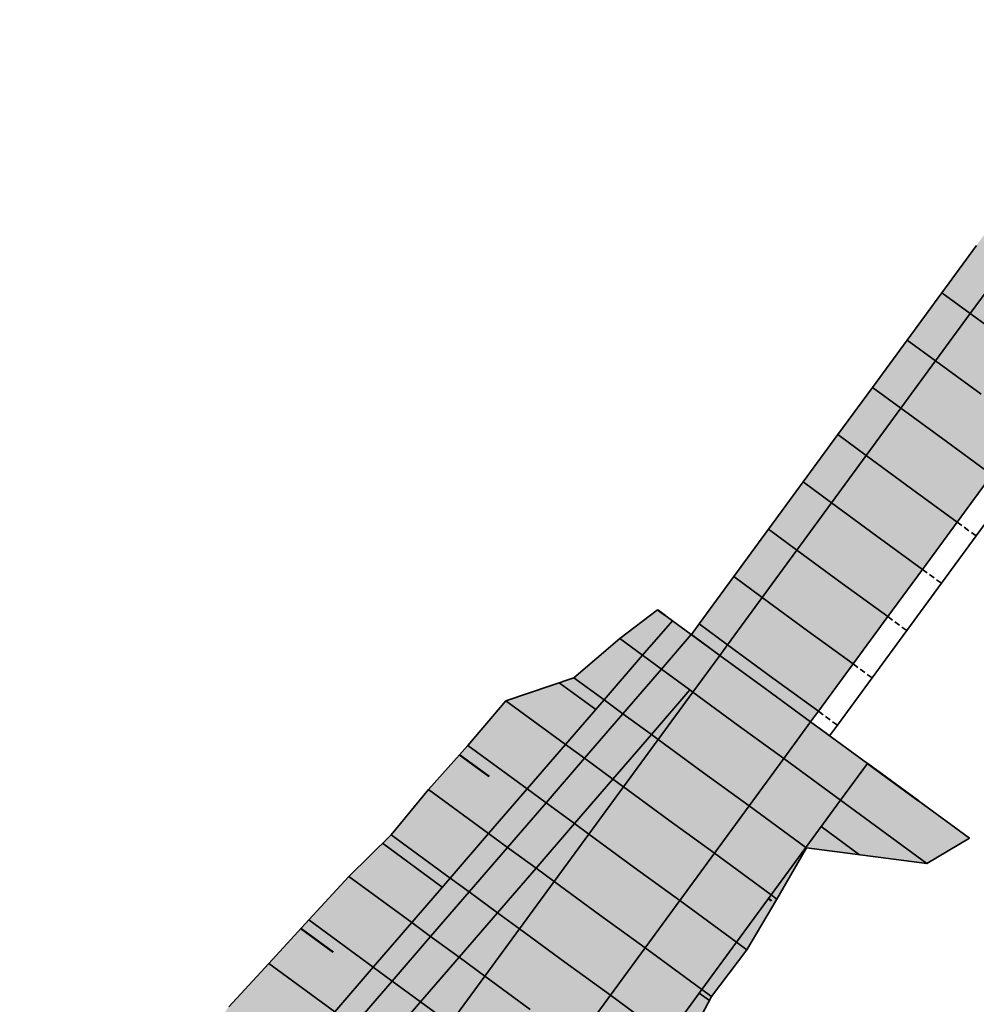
# Model space of a CAD drawing. Header units: metres. Extents: x 201888 to 228431, y 396158 to 403166.
# Tile 40 of 50: x 203779 to 203820, y 396372 to 396414. Entities that reach past the tile are written whole.
import ezdxf

# ---------------------------------------------------------------- set-up
doc = ezdxf.new("R2010")
doc.units = ezdxf.units.M
doc.linetypes.add('DASHED2', pattern=[0.375, 0.25, -0.125])
doc.layers.add('C3D-CORRIDOR', color=7, linetype='Continuous')
for name, color, linetype, lineweight in [('N-WA-GR-GRAS-V', 61, 'Continuous', 18), ('N-WA-GR-STRUWEEL-G', 92, 'Continuous', 35), ('N-WA-GR-STRUWEEL-V', 95, 'Continuous', 18), ('N-WA-GW-AFWERKEN_INZAAIEN-G', 60, 'Continuous', 35), ('N-WA-GW-DIJK_KRUIN_BINNEN-G', 90, 'Continuous', 35), ('N-WA-GW-DIJK_KRUIN_BUITEN-G', 90, 'Continuous', 35), ('N-WA-GW-DIJK_TEEN_BINNEN-G', 90, 'Continuous', 35), ('N-WA-GW-DIJK_TEEN_BUITEN-G', 90, 'Continuous', 35), ('N-WA-GW-HULPLIJN-G', 7, 'DASHED2', 35), ('N-WA-VH-VERHARDING_ASFALT-G', 252, 'Continuous', 35), ('N-WA-VH-VERHARDING_ASFALT-V', 252, 'Continuous', 18), ('N-WA-VH-VERHARDING_TEGEL-G', 252, 'Continuous', 35), ('N-WA-VH-VERHARDING_TEGEL-V', 254, 'Continuous', 18)]:
    doc.layers.add(name, color=color, linetype=linetype, lineweight=lineweight)

# ---------------------------------------------------------------- blocks, each defined once
blk = doc.blocks.new('*U139')
at = {"layer": 'N-WA-GR-GRAS-V', "linetype": 'Continuous', "lineweight": 18}
for points in [[(203807.129, 396388.141), (203805.858, 396386.667), (203804.219, 396384.768), (203802.581, 396382.87), (203800.942, 396380.971), (203799.304, 396379.072), (203797.665, 396377.174), (203796.027, 396375.275), (203794.388, 396373.376), (203792.749, 396371.477), (203791.111, 396369.579), (203790.745, 396369.154), (203789.598, 396367.588), (203788.434, 396366), (203788.12, 396365.571), (203786.643, 396363.554), (203785.166, 396361.538), (203783.689, 396359.521), (203782.212, 396357.504), (203780.734, 396355.487), (203779.257, 396353.47), (203777.78, 396351.453), (203776.303, 396349.436), (203774.826, 396347.419), (203773.348, 396345.402), (203771.871, 396343.385), (203770.394, 396341.369), (203768.917, 396339.352), (203767.44, 396337.335), (203765.962, 396335.318), (203764.485, 396333.301), (203763.008, 396331.284), (203761.531, 396329.267), (203760.054, 396327.25), (203758.576, 396325.233), (203757.099, 396323.217), (203755.622, 396321.2), (203754.145, 396319.183), (203752.668, 396317.166), (203751.19, 396315.149), (203749.713, 396313.132), (203748.236, 396311.115), (203746.759, 396309.098), (203745.282, 396307.081), (203743.804, 396305.064), (203742.327, 396303.048), (203740.85, 396301.031), (203739.373, 396299.014), (203737.896, 396296.997), (203736.418, 396294.98), (203734.941, 396292.963), (203733.464, 396290.946), (203731.987, 396288.929), (203730.51, 396286.912), (203729.032, 396284.895), (203727.555, 396282.879), (203726.078, 396280.862), (203724.601, 396278.845), (203723.124, 396276.828), (203721.646, 396274.811), (203719.993, 396272.503), (203718.292, 396269.48), (203717.032, 396266.248), (203716.238, 396262.871), (203715.926, 396259.416), (203716.102, 396255.952), (203716.763, 396252.546), (203717.895, 396249.267), (203719.477, 396246.18), (203721.476, 396243.345), (203723.853, 396240.819), (203726.456, 396238.722), (203728.486, 396237.263), (203730.517, 396235.805), (203732.547, 396234.346), (203734.578, 396232.888), (203736.608, 396231.429), (203738.639, 396229.971), (203740.669, 396228.512), (203742.7, 396227.054), (203742.971, 396226.86), (203742.174, 396225.75), (203741.925, 396225.976), (203739.875, 396227.406), (203737.729, 396228.704), (203735.543, 396229.946), (203733.526, 396231.423), (203731.48, 396232.86), (203729.424, 396234.283), (203727.367, 396235.704), (203725.316, 396237.134), (203722.873, 396239.756), (203720.402, 396242.468), (203718.407, 396245.533), (203716.055, 396248.483), (203712.024, 396251.275), (203710.26, 396255.24), (203709.72, 396259.538), (203710.674, 396263.772), (203711.999, 396267.812), (203717.686, 396269.767), (203716.927, 396274.525), (203718.483, 396277.128), (203719.788, 396279.271), (203720.742, 396281.671), (203721.951, 396283.884), (203723.16, 396286.098), (203724.334, 396288.337), (203725.48, 396290.596), (203726.625, 396292.856), (203727.573, 396295.261), (203727.501, 396298.412), (203727.419, 396301.571), (203727.73, 396304.442), (203729.208, 396306.459), (203730.685, 396308.476), (203732.162, 396310.493), (203733.639, 396312.51), (203735.116, 396314.526), (203736.594, 396316.543), (203738.071, 396318.56), (203739.548, 396320.577), (203741.025, 396322.594), (203742.822, 396324.377), (203745.607, 396325.436), (203748.394, 396326.493), (203751.185, 396327.548), (203753.012, 396329.309), (203754.593, 396331.249), (203756.175, 396333.19), (203757.756, 396335.131), (203759.338, 396337.071), (203760.921, 396339.011), (203762.503, 396340.951), (203764.085, 396342.891), (203765.667, 396344.831), (203767.249, 396346.771), (203768.835, 396348.708), (203770.613, 396350.505), (203772.378, 396352.311), (203774.141, 396354.119), (203775.903, 396355.926), (203777.666, 396357.734), (203779.557, 396359.448), (203782.218, 396360.598), (203784.918, 396361.72), (203784.615, 396365.04), (203785.369, 396367.587), (203785.641, 396368.046), (203786.768, 396369.66), (203787.905, 396371.234), (203788.231, 396371.688), (203789.947, 396373.53), (203791.641, 396375.388), (203793.346, 396377.238), (203795.146, 396379.018), (203796.735, 396380.954), (203798.41, 396382.825), (203800.041, 396384.73), (203802.936, 396385.709), (203804.889, 396387.377), (203806.494, 396388.606), (203807.129, 396388.141)], [(203819.788, 396378.869), (203817.971, 396377.795), (203812.836, 396378.458), (203811.578, 396376.28), (203810.296, 396374.12), (203808.795, 396372.12), (203807.608, 396369.892), (203806.173, 396367.844), (203805.076, 396365.548), (203803.899, 396363.311), (203804.121, 396360.05), (203804.311, 396359.218), (203803.336, 396357.526), (203800.815, 396356.932), (203800.322, 396356.635), (203798.002, 396355.235), (203795.224, 396354.171), (203796.381, 396350.225), (203795.115, 396348.053), (203793.796, 396345.921), (203792.474, 396343.79), (203791.153, 396341.659), (203789.831, 396339.528), (203788.509, 396337.397), (203787.188, 396335.266), (203785.833, 396333.16), (203784.468, 396331.06), (203783.105, 396328.96), (203781.741, 396326.861), (203780.376, 396324.761), (203779.012, 396322.662), (203777.648, 396320.562), (203776.285, 396318.461), (203774.922, 396316.361), (203773.559, 396314.26), (203773.224, 396311.407), (203773.143, 396308.367), (203773.051, 396305.335), (203772.191, 396302.867), (203770.714, 396300.85), (203769.237, 396298.833), (203767.76, 396296.816), (203766.282, 396294.799), (203764.805, 396292.782), (203763.328, 396290.765), (203761.851, 396288.748), (203760.374, 396286.731), (203758.896, 396284.714), (203756.214, 396283.58), (203753.328, 396282.595), (203750.446, 396281.607), (203748.279, 396280.095), (203746.505, 396278.296), (203744.731, 396276.497), (203742.957, 396274.697), (203741.289, 396272.82), (203739.645, 396270.925), (203738.007, 396269.026), (203736.38, 396267.119), (203734.707, 396265.245), (203733.333, 396263.706), (203732.619, 396262.697), (203730.596, 396262.033), (203728.81, 396260.836), (203728.281, 396259.174), (203729.355, 396257.566), (203730.35, 396256.191), (203731.235, 396254.953), (203732.154, 396253.844), (203733.088, 396252.824), (203734.075, 396251.894), (203735.318, 396251.059), (203737.306, 396249.542), (203739.14, 396247.81), (203741.341, 396246.589), (203743.384, 396245.147), (203745.351, 396243.601), (203747.393, 396242.158), (203749.227, 396240.427), (203751.434, 396239.214), (203751.742, 396239.072), (203750.146, 396236.85), (203749.876, 396237.044), (203747.845, 396238.502), (203745.815, 396239.961), (203743.784, 396241.419), (203741.754, 396242.878), (203739.723, 396244.336), (203737.693, 396245.795), (203735.662, 396247.253), (203733.632, 396248.712), (203732.195, 396249.857), (203731.004, 396251.123), (203730.003, 396252.543), (203729.21, 396254.09), (203728.643, 396255.733), (203728.312, 396257.439), (203728.224, 396259.175), (203728.38, 396260.906), (203728.778, 396262.598), (203729.409, 396264.217), (203730.261, 396265.732), (203731.569, 396267.543), (203733.047, 396269.56), (203734.524, 396271.577), (203736.001, 396273.594), (203737.478, 396275.611), (203738.955, 396277.628), (203740.433, 396279.645), (203741.91, 396281.661), (203743.387, 396283.678), (203744.864, 396285.695), (203746.341, 396287.712), (203747.819, 396289.729), (203749.296, 396291.746), (203750.773, 396293.763), (203752.25, 396295.78), (203753.728, 396297.797), (203755.205, 396299.814), (203756.682, 396301.83), (203758.159, 396303.847), (203759.636, 396305.864), (203761.114, 396307.881), (203762.591, 396309.898), (203764.068, 396311.915), (203765.545, 396313.932), (203767.022, 396315.949), (203768.5, 396317.966), (203769.977, 396319.982), (203771.454, 396321.999), (203772.931, 396324.016), (203774.408, 396326.033), (203775.886, 396328.05), (203777.363, 396330.067), (203778.84, 396332.084), (203780.317, 396334.101), (203781.794, 396336.118), (203783.272, 396338.135), (203784.749, 396340.151), (203786.226, 396342.168), (203787.703, 396344.185), (203789.18, 396346.202), (203790.658, 396348.219), (203792.135, 396350.236), (203793.612, 396352.253), (203795.089, 396354.27), (203796.566, 396356.287), (203798.044, 396358.304), (203798.357, 396358.732), (203799.521, 396360.32), (203800.668, 396361.886), (203800.998, 396362.337), (203802.475, 396364.354), (203803.952, 396366.371), (203805.43, 396368.388), (203806.907, 396370.405), (203808.384, 396372.422), (203809.861, 396374.439), (203811.338, 396376.456), (203812.816, 396378.472), (203814.293, 396380.489), (203815.439, 396382.054), (203819.788, 396378.869)]]:
    blk.add_hatch(color=61, dxfattribs=at).paths.add_polyline_path(points, flags=0)
at = {"layer": 'N-WA-GR-STRUWEEL-V', "linetype": 'Continuous', "lineweight": 18}
for points in [[(203807.936, 396387.55), (203806.665, 396386.076), (203805.026, 396384.178), (203803.388, 396382.279), (203801.749, 396380.38), (203800.11, 396378.481), (203798.472, 396376.583), (203796.833, 396374.684), (203795.195, 396372.785), (203793.556, 396370.887), (203791.918, 396368.988), (203791.551, 396368.563), (203790.404, 396366.997), (203789.241, 396365.409), (203788.927, 396364.98), (203787.45, 396362.964), (203785.973, 396360.947), (203784.496, 396358.93), (203783.018, 396356.913), (203781.541, 396354.896), (203780.064, 396352.879), (203778.587, 396350.862), (203777.11, 396348.845), (203775.632, 396346.828), (203774.155, 396344.811), (203772.678, 396342.795), (203771.201, 396340.778), (203769.724, 396338.761), (203768.246, 396336.744), (203766.769, 396334.727), (203765.292, 396332.71), (203763.815, 396330.693), (203762.338, 396328.676), (203760.86, 396326.659), (203759.383, 396324.643), (203757.906, 396322.626), (203756.429, 396320.609), (203754.952, 396318.592), (203753.474, 396316.575), (203751.997, 396314.558), (203750.52, 396312.541), (203749.043, 396310.524), (203747.566, 396308.507), (203746.088, 396306.49), (203744.611, 396304.474), (203743.134, 396302.457), (203741.657, 396300.44), (203740.18, 396298.423), (203738.702, 396296.406), (203737.225, 396294.389), (203735.748, 396292.372), (203734.271, 396290.355), (203732.794, 396288.338), (203731.316, 396286.321), (203729.839, 396284.305), (203728.362, 396282.288), (203726.885, 396280.271), (203725.407, 396278.254), (203723.93, 396276.237), (203722.453, 396274.22), (203720.828, 396271.953), (203719.196, 396269.052), (203717.987, 396265.951), (203717.225, 396262.711), (203716.926, 396259.397), (203717.095, 396256.073), (203717.729, 396252.805), (203718.815, 396249.659), (203720.332, 396246.697), (203722.25, 396243.977), (203724.531, 396241.553), (203727.039, 396239.534), (203729.07, 396238.075), (203731.1, 396236.617), (203733.131, 396235.158), (203735.161, 396233.7), (203737.192, 396232.242), (203739.222, 396230.783), (203741.253, 396229.325), (203743.283, 396227.866), (203743.554, 396227.672), (203742.971, 396226.86), (203742.7, 396227.054), (203740.669, 396228.512), (203738.639, 396229.971), (203736.608, 396231.429), (203734.578, 396232.888), (203732.547, 396234.346), (203730.517, 396235.805), (203728.486, 396237.263), (203726.456, 396238.722), (203723.853, 396240.819), (203721.476, 396243.345), (203719.477, 396246.18), (203717.895, 396249.267), (203716.763, 396252.546), (203716.102, 396255.952), (203715.926, 396259.416), (203716.238, 396262.871), (203717.032, 396266.248), (203718.292, 396269.48), (203719.993, 396272.503), (203721.646, 396274.811), (203723.124, 396276.828), (203724.601, 396278.845), (203726.078, 396280.862), (203727.555, 396282.879), (203729.032, 396284.895), (203730.51, 396286.912), (203731.987, 396288.929), (203733.464, 396290.946), (203734.941, 396292.963), (203736.418, 396294.98), (203737.896, 396296.997), (203739.373, 396299.014), (203740.85, 396301.031), (203742.327, 396303.048), (203743.804, 396305.064), (203745.282, 396307.081), (203746.759, 396309.098), (203748.236, 396311.115), (203749.713, 396313.132), (203751.19, 396315.149), (203752.668, 396317.166), (203754.145, 396319.183), (203755.622, 396321.2), (203757.099, 396323.217), (203758.576, 396325.233), (203760.054, 396327.25), (203761.531, 396329.267), (203763.008, 396331.284), (203764.485, 396333.301), (203765.962, 396335.318), (203767.44, 396337.335), (203768.917, 396339.352), (203770.394, 396341.369), (203771.871, 396343.385), (203773.348, 396345.402), (203774.826, 396347.419), (203776.303, 396349.436), (203777.78, 396351.453), (203779.257, 396353.47), (203780.734, 396355.487), (203782.212, 396357.504), (203783.689, 396359.521), (203785.166, 396361.538), (203786.643, 396363.554), (203788.12, 396365.571), (203788.434, 396366), (203789.598, 396367.588), (203790.745, 396369.154), (203791.111, 396369.579), (203792.749, 396371.477), (203794.388, 396373.376), (203796.027, 396375.275), (203797.665, 396377.174), (203799.304, 396379.072), (203800.942, 396380.971), (203802.581, 396382.87), (203804.219, 396384.768), (203805.858, 396386.667), (203807.129, 396388.141), (203807.936, 396387.55)], [(203809.146, 396386.663), (203808, 396385.098), (203806.523, 396383.081), (203805.046, 396381.064), (203803.568, 396379.048), (203802.091, 396377.031), (203800.614, 396375.014), (203799.137, 396372.997), (203797.66, 396370.98), (203796.182, 396368.963), (203794.705, 396366.946), (203794.375, 396366.495), (203793.228, 396364.929), (203792.065, 396363.341), (203791.751, 396362.912), (203790.274, 396360.895), (203788.796, 396358.879), (203787.319, 396356.862), (203785.842, 396354.845), (203784.365, 396352.828), (203782.888, 396350.811), (203781.41, 396348.794), (203779.933, 396346.777), (203778.456, 396344.76), (203776.979, 396342.743), (203775.502, 396340.727), (203774.024, 396338.71), (203772.547, 396336.693), (203771.07, 396334.676), (203769.593, 396332.659), (203768.116, 396330.642), (203766.638, 396328.625), (203765.161, 396326.608), (203763.684, 396324.591), (203762.207, 396322.574), (203760.73, 396320.558), (203759.252, 396318.541), (203757.775, 396316.524), (203756.298, 396314.507), (203754.821, 396312.49), (203753.344, 396310.473), (203751.866, 396308.456), (203750.389, 396306.439), (203748.912, 396304.422), (203747.435, 396302.405), (203745.958, 396300.389), (203744.48, 396298.372), (203743.003, 396296.355), (203741.526, 396294.338), (203740.049, 396292.321), (203738.572, 396290.304), (203737.094, 396288.287), (203735.617, 396286.27), (203734.14, 396284.253), (203732.663, 396282.237), (203731.186, 396280.22), (203729.708, 396278.203), (203728.231, 396276.186), (203726.754, 396274.169), (203725.277, 396272.152), (203723.75, 396270.026), (203722.359, 396267.555), (203721.329, 396264.913), (203720.68, 396262.152), (203720.425, 396259.328), (203720.569, 396256.496), (203721.109, 396253.712), (203722.035, 396251.032), (203723.328, 396248.508), (203724.962, 396246.191), (203726.905, 396244.125), (203729.081, 396242.377), (203731.112, 396240.918), (203733.142, 396239.46), (203735.173, 396238.001), (203737.203, 396236.543), (203739.234, 396235.084), (203741.264, 396233.626), (203743.295, 396232.167), (203745.325, 396230.709), (203745.596, 396230.514), (203744.429, 396228.89), (203744.158, 396229.084), (203742.128, 396230.543), (203740.097, 396232.001), (203738.067, 396233.46), (203736.036, 396234.918), (203734.006, 396236.377), (203731.975, 396237.835), (203729.945, 396239.294), (203727.914, 396240.752), (203725.549, 396242.656), (203723.412, 396244.926), (203721.616, 396247.473), (203720.195, 396250.248), (203719.178, 396253.194), (203718.584, 396256.254), (203718.426, 396259.367), (203718.706, 396262.472), (203719.419, 396265.506), (203720.551, 396268.41), (203722.08, 396271.127), (203723.663, 396273.334), (203725.14, 396275.351), (203726.618, 396277.368), (203728.095, 396279.384), (203729.572, 396281.401), (203731.049, 396283.418), (203732.526, 396285.435), (203734.004, 396287.452), (203735.481, 396289.469), (203736.958, 396291.486), (203738.435, 396293.503), (203739.912, 396295.52), (203741.39, 396297.537), (203742.867, 396299.553), (203744.344, 396301.57), (203745.821, 396303.587), (203747.298, 396305.604), (203748.776, 396307.621), (203750.253, 396309.638), (203751.73, 396311.655), (203753.207, 396313.672), (203754.684, 396315.689), (203756.162, 396317.706), (203757.639, 396319.722), (203759.116, 396321.739), (203760.593, 396323.756), (203762.07, 396325.773), (203763.548, 396327.79), (203765.025, 396329.807), (203766.502, 396331.824), (203767.979, 396333.841), (203769.457, 396335.858), (203770.934, 396337.874), (203772.411, 396339.891), (203773.888, 396341.908), (203775.365, 396343.925), (203776.843, 396345.942), (203778.32, 396347.959), (203779.797, 396349.976), (203781.274, 396351.993), (203782.751, 396354.01), (203784.229, 396356.027), (203785.706, 396358.043), (203787.183, 396360.06), (203788.66, 396362.077), (203790.137, 396364.094), (203790.451, 396364.522), (203791.615, 396366.111), (203792.761, 396367.677), (203793.128, 396368.102), (203794.766, 396370), (203796.405, 396371.899), (203798.043, 396373.798), (203799.682, 396375.696), (203801.321, 396377.595), (203802.959, 396379.494), (203804.598, 396381.393), (203806.236, 396383.291), (203807.875, 396385.19), (203809.146, 396386.663), (203809.146, 396386.663)], [(203815.439, 396382.054), (203814.293, 396380.489), (203812.816, 396378.472), (203811.338, 396376.456), (203809.861, 396374.439), (203808.384, 396372.422), (203806.907, 396370.405), (203805.43, 396368.388), (203803.952, 396366.371), (203802.475, 396364.354), (203800.998, 396362.337), (203800.668, 396361.886), (203799.521, 396360.32), (203798.357, 396358.732), (203798.044, 396358.304), (203796.566, 396356.287), (203795.089, 396354.27), (203793.612, 396352.253), (203792.135, 396350.236), (203790.658, 396348.219), (203789.18, 396346.202), (203787.703, 396344.185), (203786.226, 396342.168), (203784.749, 396340.151), (203783.272, 396338.135), (203781.794, 396336.118), (203780.317, 396334.101), (203778.84, 396332.084), (203777.363, 396330.067), (203775.886, 396328.05), (203774.408, 396326.033), (203772.931, 396324.016), (203771.454, 396321.999), (203769.977, 396319.982), (203768.5, 396317.966), (203767.022, 396315.949), (203765.545, 396313.932), (203764.068, 396311.915), (203762.591, 396309.898), (203761.114, 396307.881), (203759.636, 396305.864), (203758.159, 396303.847), (203756.682, 396301.83), (203755.205, 396299.814), (203753.728, 396297.797), (203752.25, 396295.78), (203750.773, 396293.763), (203749.296, 396291.746), (203747.819, 396289.729), (203746.341, 396287.712), (203744.864, 396285.695), (203743.387, 396283.678), (203741.91, 396281.661), (203740.433, 396279.645), (203738.955, 396277.628), (203737.478, 396275.611), (203736.001, 396273.594), (203734.524, 396271.577), (203733.047, 396269.56), (203731.569, 396267.543), (203730.261, 396265.732), (203729.409, 396264.217), (203728.778, 396262.598), (203728.38, 396260.906), (203728.224, 396259.175), (203728.312, 396257.439), (203728.643, 396255.733), (203729.21, 396254.09), (203730.003, 396252.543), (203731.004, 396251.123), (203732.195, 396249.857), (203733.632, 396248.712), (203735.662, 396247.253), (203737.693, 396245.795), (203739.723, 396244.336), (203741.754, 396242.878), (203743.784, 396241.419), (203745.815, 396239.961), (203747.845, 396238.502), (203749.876, 396237.044), (203750.146, 396236.85), (203748.396, 396234.413), (203748.125, 396234.607), (203746.095, 396236.066), (203744.064, 396237.524), (203742.034, 396238.983), (203740.003, 396240.441), (203737.973, 396241.9), (203735.942, 396243.358), (203733.912, 396244.817), (203731.881, 396246.275), (203730.161, 396247.653), (203728.68, 396249.226), (203727.435, 396250.991), (203726.45, 396252.914), (203725.745, 396254.956), (203725.334, 396257.076), (203725.224, 396259.234), (203725.418, 396261.385), (203725.913, 396263.488), (203726.697, 396265.501), (203727.757, 396267.383), (203729.149, 396269.316), (203730.626, 396271.333), (203732.104, 396273.35), (203733.581, 396275.366), (203735.058, 396277.383), (203736.535, 396279.4), (203738.012, 396281.417), (203739.49, 396283.434), (203740.967, 396285.451), (203742.444, 396287.468), (203743.921, 396289.485), (203745.398, 396291.502), (203746.876, 396293.519), (203748.353, 396295.535), (203749.83, 396297.552), (203751.307, 396299.569), (203752.784, 396301.586), (203754.262, 396303.603), (203755.739, 396305.62), (203757.216, 396307.637), (203758.693, 396309.654), (203760.17, 396311.671), (203761.648, 396313.688), (203763.125, 396315.704), (203764.602, 396317.721), (203766.079, 396319.738), (203767.556, 396321.755), (203769.034, 396323.772), (203770.511, 396325.789), (203771.988, 396327.806), (203773.465, 396329.823), (203774.942, 396331.84), (203776.42, 396333.856), (203777.897, 396335.873), (203779.374, 396337.89), (203780.851, 396339.907), (203782.328, 396341.924), (203783.806, 396343.941), (203785.283, 396345.958), (203786.76, 396347.975), (203788.237, 396349.992), (203789.714, 396352.009), (203791.192, 396354.025), (203792.669, 396356.042), (203794.146, 396358.059), (203795.623, 396360.076), (203795.937, 396360.504), (203797.101, 396362.093), (203798.247, 396363.659), (203798.578, 396364.11), (203800.055, 396366.127), (203801.532, 396368.144), (203803.009, 396370.161), (203804.487, 396372.178), (203805.964, 396374.194), (203807.441, 396376.211), (203808.918, 396378.228), (203810.395, 396380.245), (203811.873, 396382.262), (203813.019, 396383.827), (203815.439, 396382.054)]]:
    blk.add_hatch(color=95, dxfattribs=at).paths.add_polyline_path(points, flags=0)
at = {"layer": 'N-WA-VH-VERHARDING_ASFALT-V', "linetype": 'Continuous', "lineweight": 18}
for points in [[(203830.274, 396411.449), (203829.14, 396409.9), (203827.663, 396407.883), (203826.186, 396405.866), (203824.708, 396403.849), (203823.231, 396401.832), (203821.754, 396399.815), (203820.277, 396397.798), (203818.8, 396395.782), (203817.322, 396393.765), (203815.845, 396391.748), (203814.368, 396389.731), (203812.891, 396387.714), (203811.414, 396385.697), (203811.083, 396385.246), (203809.147, 396386.664), (203809.477, 396387.115), (203810.954, 396389.132), (203812.432, 396391.149), (203813.909, 396393.166), (203815.386, 396395.183), (203816.863, 396397.2), (203818.341, 396399.217), (203819.818, 396401.233), (203821.295, 396403.25), (203822.772, 396405.267), (203824.249, 396407.284), (203825.727, 396409.301), (203827.204, 396411.318), (203828.338, 396412.867), (203830.274, 396411.449)], [(203832.211, 396410.031), (203831.076, 396408.482), (203829.599, 396406.465), (203828.122, 396404.448), (203826.645, 396402.431), (203825.167, 396400.414), (203823.69, 396398.397), (203822.213, 396396.38), (203820.736, 396394.363), (203819.259, 396392.347), (203817.781, 396390.33), (203816.304, 396388.313), (203814.827, 396386.296), (203813.35, 396384.279), (203813.019, 396383.828), (203811.083, 396385.246), (203811.414, 396385.697), (203812.891, 396387.714), (203814.368, 396389.731), (203815.845, 396391.748), (203817.322, 396393.765), (203818.8, 396395.782), (203820.277, 396397.798), (203821.754, 396399.815), (203823.231, 396401.832), (203824.708, 396403.849), (203826.186, 396405.866), (203827.663, 396407.883), (203829.14, 396409.9), (203830.274, 396411.449), (203832.211, 396410.031)], [(203811.083, 396385.245), (203809.936, 396383.68), (203808.459, 396381.663), (203806.982, 396379.646), (203805.505, 396377.629), (203804.027, 396375.613), (203802.55, 396373.596), (203801.073, 396371.579), (203799.596, 396369.562), (203798.119, 396367.545), (203796.641, 396365.528), (203796.311, 396365.077), (203795.164, 396363.511), (203794.001, 396361.923), (203793.687, 396361.494), (203792.21, 396359.477), (203790.733, 396357.46), (203789.255, 396355.444), (203787.778, 396353.427), (203786.301, 396351.41), (203784.824, 396349.393), (203783.347, 396347.376), (203781.869, 396345.359), (203780.392, 396343.342), (203778.915, 396341.325), (203777.438, 396339.308), (203775.961, 396337.292), (203774.483, 396335.275), (203773.006, 396333.258), (203771.529, 396331.241), (203770.052, 396329.224), (203768.575, 396327.207), (203767.097, 396325.19), (203765.62, 396323.173), (203764.143, 396321.156), (203762.666, 396319.139), (203761.189, 396317.123), (203759.711, 396315.106), (203758.234, 396313.089), (203756.757, 396311.072), (203755.28, 396309.055), (203753.803, 396307.038), (203752.325, 396305.021), (203750.848, 396303.004), (203749.371, 396300.987), (203747.894, 396298.97), (203746.417, 396296.954), (203744.939, 396294.937), (203743.462, 396292.92), (203741.985, 396290.903), (203740.508, 396288.886), (203739.031, 396286.869), (203737.553, 396284.852), (203736.076, 396282.835), (203734.599, 396280.818), (203733.122, 396278.802), (203731.645, 396276.785), (203730.167, 396274.768), (203728.69, 396272.751), (203727.213, 396270.734), (203725.753, 396268.705), (203724.528, 396266.528), (203723.621, 396264.2), (203723.049, 396261.769), (203722.825, 396259.281), (203722.952, 396256.786), (203723.427, 396254.334), (203724.243, 396251.973), (203725.381, 396249.75), (203726.821, 396247.708), (203728.533, 396245.889), (203730.481, 396244.326), (203732.512, 396242.867), (203734.542, 396241.409), (203736.573, 396239.95), (203738.603, 396238.492), (203740.634, 396237.034), (203742.664, 396235.575), (203744.695, 396234.117), (203746.725, 396232.658), (203746.996, 396232.464), (203745.596, 396230.514), (203745.325, 396230.709), (203743.295, 396232.167), (203741.264, 396233.626), (203739.234, 396235.084), (203737.203, 396236.543), (203735.173, 396238.001), (203733.142, 396239.46), (203731.112, 396240.918), (203729.081, 396242.377), (203726.905, 396244.125), (203724.962, 396246.191), (203723.328, 396248.508), (203722.035, 396251.032), (203721.109, 396253.712), (203720.569, 396256.496), (203720.425, 396259.328), (203720.68, 396262.152), (203721.329, 396264.913), (203722.359, 396267.555), (203723.75, 396270.026), (203725.277, 396272.152), (203726.754, 396274.169), (203728.231, 396276.186), (203729.708, 396278.203), (203731.186, 396280.22), (203732.663, 396282.237), (203734.14, 396284.253), (203735.617, 396286.27), (203737.094, 396288.287), (203738.572, 396290.304), (203740.049, 396292.321), (203741.526, 396294.338), (203743.003, 396296.355), (203744.48, 396298.372), (203745.958, 396300.389), (203747.435, 396302.405), (203748.912, 396304.422), (203750.389, 396306.439), (203751.866, 396308.456), (203753.344, 396310.473), (203754.821, 396312.49), (203756.298, 396314.507), (203757.775, 396316.524), (203759.252, 396318.541), (203760.73, 396320.558), (203762.207, 396322.574), (203763.684, 396324.591), (203765.161, 396326.608), (203766.638, 396328.625), (203768.116, 396330.642), (203769.593, 396332.659), (203771.07, 396334.676), (203772.547, 396336.693), (203774.024, 396338.71), (203775.502, 396340.727), (203776.979, 396342.743), (203778.456, 396344.76), (203779.933, 396346.777), (203781.41, 396348.794), (203782.888, 396350.811), (203784.365, 396352.828), (203785.842, 396354.845), (203787.319, 396356.862), (203788.796, 396358.879), (203790.274, 396360.895), (203791.751, 396362.912), (203792.065, 396363.341), (203793.228, 396364.929), (203794.375, 396366.495), (203794.705, 396366.946), (203796.182, 396368.963), (203797.66, 396370.98), (203799.137, 396372.997), (203800.614, 396375.014), (203802.091, 396377.031), (203803.568, 396379.048), (203805.046, 396381.064), (203806.523, 396383.081), (203808, 396385.098), (203809.146, 396386.663), (203811.083, 396385.245)], [(203813.019, 396383.827), (203811.873, 396382.262), (203810.395, 396380.245), (203808.918, 396378.228), (203807.441, 396376.211), (203805.964, 396374.194), (203804.487, 396372.178), (203803.009, 396370.161), (203801.532, 396368.144), (203800.055, 396366.127), (203798.578, 396364.11), (203798.247, 396363.659), (203797.101, 396362.093), (203795.937, 396360.504), (203795.623, 396360.076), (203794.146, 396358.059), (203792.669, 396356.042), (203791.192, 396354.025), (203789.714, 396352.009), (203788.237, 396349.992), (203786.76, 396347.975), (203785.283, 396345.958), (203783.806, 396343.941), (203782.328, 396341.924), (203780.851, 396339.907), (203779.374, 396337.89), (203777.897, 396335.873), (203776.42, 396333.856), (203774.942, 396331.84), (203773.465, 396329.823), (203771.988, 396327.806), (203770.511, 396325.789), (203769.034, 396323.772), (203767.556, 396321.755), (203766.079, 396319.738), (203764.602, 396317.721), (203763.125, 396315.704), (203761.648, 396313.688), (203760.17, 396311.671), (203758.693, 396309.654), (203757.216, 396307.637), (203755.739, 396305.62), (203754.262, 396303.603), (203752.784, 396301.586), (203751.307, 396299.569), (203749.83, 396297.552), (203748.353, 396295.535), (203746.876, 396293.519), (203745.398, 396291.502), (203743.921, 396289.485), (203742.444, 396287.468), (203740.967, 396285.451), (203739.49, 396283.434), (203738.012, 396281.417), (203736.535, 396279.4), (203735.058, 396277.383), (203733.581, 396275.366), (203732.104, 396273.35), (203730.626, 396271.333), (203729.149, 396269.316), (203727.757, 396267.383), (203726.697, 396265.501), (203725.913, 396263.488), (203725.418, 396261.385), (203725.224, 396259.234), (203725.334, 396257.076), (203725.745, 396254.956), (203726.45, 396252.914), (203727.435, 396250.991), (203728.68, 396249.226), (203730.161, 396247.653), (203731.881, 396246.275), (203733.912, 396244.817), (203735.942, 396243.358), (203737.973, 396241.9), (203740.003, 396240.441), (203742.034, 396238.983), (203744.064, 396237.524), (203746.095, 396236.066), (203748.125, 396234.607), (203748.396, 396234.413), (203746.996, 396232.464), (203746.725, 396232.658), (203744.695, 396234.117), (203742.664, 396235.575), (203740.634, 396237.034), (203738.603, 396238.492), (203736.573, 396239.95), (203734.542, 396241.409), (203732.512, 396242.867), (203730.481, 396244.326), (203728.533, 396245.889), (203726.821, 396247.708), (203725.381, 396249.75), (203724.243, 396251.973), (203723.427, 396254.334), (203722.952, 396256.786), (203722.825, 396259.281), (203723.049, 396261.769), (203723.621, 396264.2), (203724.528, 396266.528), (203725.753, 396268.705), (203727.213, 396270.734), (203728.69, 396272.751), (203730.167, 396274.768), (203731.645, 396276.785), (203733.122, 396278.802), (203734.599, 396280.818), (203736.076, 396282.835), (203737.553, 396284.852), (203739.031, 396286.869), (203740.508, 396288.886), (203741.985, 396290.903), (203743.462, 396292.92), (203744.939, 396294.937), (203746.417, 396296.954), (203747.894, 396298.97), (203749.371, 396300.987), (203750.848, 396303.004), (203752.325, 396305.021), (203753.803, 396307.038), (203755.28, 396309.055), (203756.757, 396311.072), (203758.234, 396313.089), (203759.711, 396315.106), (203761.189, 396317.123), (203762.666, 396319.139), (203764.143, 396321.156), (203765.62, 396323.173), (203767.097, 396325.19), (203768.575, 396327.207), (203770.052, 396329.224), (203771.529, 396331.241), (203773.006, 396333.258), (203774.483, 396335.275), (203775.961, 396337.292), (203777.438, 396339.308), (203778.915, 396341.325), (203780.392, 396343.342), (203781.869, 396345.359), (203783.347, 396347.376), (203784.824, 396349.393), (203786.301, 396351.41), (203787.778, 396353.427), (203789.255, 396355.444), (203790.733, 396357.46), (203792.21, 396359.477), (203793.687, 396361.494), (203794.001, 396361.923), (203795.164, 396363.511), (203796.311, 396365.077), (203796.641, 396365.528), (203798.119, 396367.545), (203799.596, 396369.562), (203801.073, 396371.579), (203802.55, 396373.596), (203804.027, 396375.613), (203805.505, 396377.629), (203806.982, 396379.646), (203808.459, 396381.663), (203809.936, 396383.68), (203811.083, 396385.245), (203813.019, 396383.827)]]:
    blk.add_hatch(color=252, dxfattribs=at).paths.add_polyline_path(points, flags=0)
at = {"layer": 'N-WA-VH-VERHARDING_TEGEL-V', "linetype": 'Continuous', "lineweight": 18}
for points in [[(203828.338, 396412.867), (203827.204, 396411.318), (203825.727, 396409.301), (203824.249, 396407.284), (203822.772, 396405.267), (203821.295, 396403.25), (203819.818, 396401.233), (203818.341, 396399.217), (203816.863, 396397.2), (203815.386, 396395.183), (203813.909, 396393.166), (203812.432, 396391.149), (203810.954, 396389.132), (203809.477, 396387.115), (203809.147, 396386.664), (203807.937, 396387.55), (203808.267, 396388.001), (203809.744, 396390.018), (203811.222, 396392.035), (203812.699, 396394.052), (203814.176, 396396.069), (203815.653, 396398.086), (203817.13, 396400.103), (203818.608, 396402.12), (203820.085, 396404.137), (203821.562, 396406.154), (203823.039, 396408.17), (203824.516, 396410.187), (203825.994, 396412.204), (203827.128, 396413.753), (203828.338, 396412.867)], [(203809.146, 396386.663), (203807.875, 396385.19), (203806.236, 396383.291), (203804.598, 396381.393), (203802.959, 396379.494), (203801.321, 396377.595), (203799.682, 396375.696), (203798.043, 396373.798), (203796.405, 396371.899), (203794.766, 396370), (203793.128, 396368.102), (203792.761, 396367.677), (203791.615, 396366.111), (203790.451, 396364.522), (203790.137, 396364.094), (203788.66, 396362.077), (203787.183, 396360.06), (203785.706, 396358.043), (203784.229, 396356.027), (203782.751, 396354.01), (203781.274, 396351.993), (203779.797, 396349.976), (203778.32, 396347.959), (203776.843, 396345.942), (203775.365, 396343.925), (203773.888, 396341.908), (203772.411, 396339.891), (203770.934, 396337.874), (203769.457, 396335.858), (203767.979, 396333.841), (203766.502, 396331.824), (203765.025, 396329.807), (203763.548, 396327.79), (203762.07, 396325.773), (203760.593, 396323.756), (203759.116, 396321.739), (203757.639, 396319.722), (203756.162, 396317.706), (203754.684, 396315.689), (203753.207, 396313.672), (203751.73, 396311.655), (203750.253, 396309.638), (203748.776, 396307.621), (203747.298, 396305.604), (203745.821, 396303.587), (203744.344, 396301.57), (203742.867, 396299.553), (203741.39, 396297.537), (203739.912, 396295.52), (203738.435, 396293.503), (203736.958, 396291.486), (203735.481, 396289.469), (203734.004, 396287.452), (203732.526, 396285.435), (203731.049, 396283.418), (203729.572, 396281.401), (203728.095, 396279.384), (203726.618, 396277.368), (203725.14, 396275.351), (203723.663, 396273.334), (203722.08, 396271.127), (203720.551, 396268.41), (203719.419, 396265.506), (203718.706, 396262.472), (203718.426, 396259.367), (203718.584, 396256.254), (203719.178, 396253.194), (203720.195, 396250.248), (203721.616, 396247.473), (203723.412, 396244.926), (203725.549, 396242.656), (203727.914, 396240.752), (203729.945, 396239.294), (203731.975, 396237.835), (203734.006, 396236.377), (203736.036, 396234.918), (203738.067, 396233.46), (203740.097, 396232.001), (203742.128, 396230.543), (203744.158, 396229.084), (203744.429, 396228.89), (203743.554, 396227.672), (203743.283, 396227.866), (203741.253, 396229.325), (203739.222, 396230.783), (203737.192, 396232.242), (203735.161, 396233.7), (203733.131, 396235.158), (203731.1, 396236.617), (203729.07, 396238.075), (203727.039, 396239.534), (203724.531, 396241.553), (203722.25, 396243.977), (203720.332, 396246.697), (203718.815, 396249.659), (203717.729, 396252.805), (203717.095, 396256.073), (203716.926, 396259.397), (203717.225, 396262.711), (203717.987, 396265.951), (203719.196, 396269.052), (203720.828, 396271.953), (203722.453, 396274.22), (203723.93, 396276.237), (203725.407, 396278.254), (203726.885, 396280.271), (203728.362, 396282.288), (203729.839, 396284.305), (203731.316, 396286.321), (203732.794, 396288.338), (203734.271, 396290.355), (203735.748, 396292.372), (203737.225, 396294.389), (203738.702, 396296.406), (203740.18, 396298.423), (203741.657, 396300.44), (203743.134, 396302.457), (203744.611, 396304.474), (203746.088, 396306.49), (203747.566, 396308.507), (203749.043, 396310.524), (203750.52, 396312.541), (203751.997, 396314.558), (203753.474, 396316.575), (203754.952, 396318.592), (203756.429, 396320.609), (203757.906, 396322.626), (203759.383, 396324.643), (203760.86, 396326.659), (203762.338, 396328.676), (203763.815, 396330.693), (203765.292, 396332.71), (203766.769, 396334.727), (203768.246, 396336.744), (203769.724, 396338.761), (203771.201, 396340.778), (203772.678, 396342.795), (203774.155, 396344.811), (203775.632, 396346.828), (203777.11, 396348.845), (203778.587, 396350.862), (203780.064, 396352.879), (203781.541, 396354.896), (203783.018, 396356.913), (203784.496, 396358.93), (203785.973, 396360.947), (203787.45, 396362.964), (203788.927, 396364.98), (203789.241, 396365.409), (203790.404, 396366.997), (203791.551, 396368.563), (203791.918, 396368.988), (203793.556, 396370.887), (203795.195, 396372.785), (203796.833, 396374.684), (203798.472, 396376.583), (203800.11, 396378.481), (203801.749, 396380.38), (203803.388, 396382.279), (203805.026, 396384.178), (203806.665, 396386.076), (203807.936, 396387.55), (203809.146, 396386.663)]]:
    blk.add_hatch(color=254, dxfattribs=at).paths.add_polyline_path(points, flags=0)
at = {"layer": 'C3D-CORRIDOR', "color": 7, "linetype": 'Continuous', "lineweight": 50}
for p, q in [((203806.494, 396388.606, 14.586), (203806.812, 396388.373, 14.529)), ((203798.056, 396382.43, 14.524), (203799.326, 396381.5, 14.299)), ((203815.439, 396382.054, 14.473), (203817.614, 396380.462, 14.088)), ((203811.223, 396376.298, 14.188), (203811.35, 396376.205, 14.165)), ((203791.305, 396375.019, 14.164), (203792.684, 396374.009, 13.92))]:
    blk.add_line(p, q, dxfattribs=at)
at = {"layer": 'C3D-CORRIDOR', "color": 7, "linetype": 'Continuous', "lineweight": 35}
for p, q in [((203802.306, 396385.496, 14.55), (203803.863, 396384.355, 14.274)), ((203813.469, 396379.364, 14.34), (203815.106, 396378.165, 14.05)), ((203794.777, 396378.654, 14.327), (203797.329, 396376.785, 13.875)), ((203808.709, 396371.958, 14.065), (203808.276, 396372.274, 13.988))]:
    blk.add_line(p, q, dxfattribs=at)
at = {"layer": 'N-WA-GR-STRUWEEL-G', "color": 92, "linetype": 'Continuous', "lineweight": 35}
for p, q in [((203807.936, 396387.55, 14.473), (203807.129, 396388.141, 14.473)), ((203806.665, 396386.076, 14.396), (203805.858, 396386.667, 14.396)), ((203809.146, 396386.663, 14.473), (203809.146, 396386.663, 14.473)), ((203808, 396385.098, 14.396), (203807.875, 396385.19, 14.396)), ((203805.026, 396384.178, 14.296), (203804.219, 396384.768, 14.296)), ((203813.019, 396383.827, 14.473), (203815.439, 396382.054, 14.473)), ((203806.523, 396383.081, 14.296), (203806.236, 396383.291, 14.296)), ((203803.388, 396382.279, 14.196), (203802.581, 396382.87, 14.196)), ((203811.873, 396382.262, 14.396), (203814.293, 396380.489, 14.396)), ((203805.046, 396381.064, 14.196), (203804.598, 396381.393, 14.196)), ((203801.749, 396380.38, 14.096), (203800.942, 396380.971, 14.096)), ((203810.395, 396380.245, 14.296), (203812.816, 396378.472, 14.296)), ((203803.568, 396379.048, 14.096), (203802.959, 396379.494, 14.096)), ((203800.11, 396378.481, 13.996), (203799.304, 396379.072, 13.996)), ((203808.918, 396378.228, 14.196), (203811.338, 396376.456, 14.196)), ((203802.091, 396377.031, 13.996), (203801.321, 396377.595, 13.996)), ((203798.472, 396376.583, 13.896), (203797.665, 396377.174, 13.896)), ((203807.441, 396376.211, 14.096), (203809.861, 396374.439, 14.096)), ((203800.614, 396375.014, 13.896), (203799.682, 396375.696, 13.896)), ((203796.833, 396374.684, 13.796), (203796.027, 396375.275, 13.796)), ((203805.964, 396374.194, 13.996), (203808.384, 396372.422, 13.996)), ((203799.137, 396372.997, 13.796), (203798.043, 396373.798, 13.796)), ((203795.195, 396372.785, 13.696), (203794.388, 396373.376, 13.696)), ((203797.66, 396370.98, 13.696), (203796.405, 396371.899, 13.696)), ((203804.487, 396372.178, 13.896), (203806.907, 396370.405, 13.896))]:
    blk.add_line(p, q, dxfattribs=at)
at = {"layer": 'N-WA-GW-AFWERKEN_INZAAIEN-G', "color": 60, "linetype": 'Continuous', "lineweight": 35}
for p, q in [((203807.129, 396388.141, 14.473), (203806.494, 396388.606, 14.586)), ((203805.858, 396386.667, 14.396), (203804.889, 396387.377, 14.567)), ((203804.219, 396384.768, 14.296), (203802.936, 396385.709, 14.523)), ((203802.581, 396382.87, 14.196), (203800.041, 396384.73, 14.645)), ((203800.942, 396380.971, 14.096), (203798.41, 396382.825, 14.544)), ((203815.439, 396382.054, 14.473), (203819.788, 396378.869, 13.703)), ((203799.304, 396379.072, 13.996), (203796.735, 396380.954, 14.451)), ((203814.293, 396380.489, 14.396), (203817.971, 396377.795, 13.744)), ((203797.665, 396377.174, 13.896), (203795.146, 396379.018, 14.342)), ((203812.816, 396378.472, 14.296), (203812.836, 396378.458, 14.292)), ((203796.027, 396375.275, 13.796), (203793.346, 396377.238, 14.27)), ((203811.338, 396376.456, 14.196), (203811.578, 396376.28, 14.153)), ((203794.388, 396373.376, 13.696), (203791.641, 396375.388, 14.182)), ((203809.861, 396374.439, 14.096), (203810.296, 396374.12, 14.019)), ((203792.749, 396371.477, 13.596), (203789.947, 396373.53, 14.092)), ((203808.384, 396372.422, 13.996), (203808.795, 396372.12, 14.068))]:
    blk.add_line(p, q, dxfattribs=at)
at = {"layer": 'N-WA-GW-DIJK_KRUIN_BINNEN-G', "color": 90, "linetype": 'Continuous', "lineweight": 35}
for p, q in [((203820.085, 396404.137, 14.8), (203818.608, 396402.12, 14.8)), ((203821.295, 396403.25, 14.8), (203819.818, 396401.233, 14.8)), ((203818.608, 396402.12, 14.8), (203817.13, 396400.103, 14.8)), ((203819.818, 396401.233, 14.8), (203818.341, 396399.217, 14.8)), ((203817.13, 396400.103, 14.8), (203815.653, 396398.086, 14.8)), ((203818.341, 396399.217, 14.8), (203816.863, 396397.2, 14.8)), ((203815.653, 396398.086, 14.8), (203814.176, 396396.069, 14.795)), ((203816.863, 396397.2, 14.8), (203815.386, 396395.183, 14.795)), ((203814.176, 396396.069, 14.795), (203812.699, 396394.052, 14.761)), ((203815.386, 396395.183, 14.795), (203813.909, 396393.166, 14.761)), ((203812.699, 396394.052, 14.761), (203811.222, 396392.035, 14.692)), ((203821.543, 396393.773, 14.8), (203820.065, 396391.756, 14.795)), ((203813.909, 396393.166, 14.761), (203812.432, 396391.149, 14.692)), ((203811.222, 396392.035, 14.692), (203809.744, 396390.018, 14.596)), ((203820.065, 396391.756, 14.795), (203818.588, 396389.739, 14.761)), ((203812.432, 396391.149, 14.692), (203810.954, 396389.132, 14.596)), ((203809.744, 396390.018, 14.596), (203808.267, 396388.001, 14.496)), ((203818.588, 396389.739, 14.761), (203817.111, 396387.722, 14.692)), ((203810.954, 396389.132, 14.596), (203809.477, 396387.115, 14.496)), ((203807.129, 396388.141, 14.473), (203805.858, 396386.667, 14.396)), ((203808.267, 396388.001, 14.496), (203807.937, 396387.55, 14.473)), ((203807.936, 396387.55, 14.473), (203806.665, 396386.076, 14.396)), ((203817.111, 396387.722, 14.692), (203815.634, 396385.705, 14.596)), ((203809.477, 396387.115, 14.496), (203809.147, 396386.664, 14.473)), ((203805.858, 396386.667, 14.396), (203804.219, 396384.768, 14.296)), ((203809.146, 396386.663, 14.473), (203808, 396385.098, 14.396)), ((203806.665, 396386.076, 14.396), (203805.026, 396384.178, 14.296)), ((203815.634, 396385.705, 14.596), (203814.156, 396383.688, 14.496)), ((203807.875, 396385.19, 14.396), (203806.236, 396383.291, 14.296)), ((203808, 396385.098, 14.396), (203806.523, 396383.081, 14.296)), ((203804.219, 396384.768, 14.296), (203802.581, 396382.87, 14.196)), ((203805.026, 396384.178, 14.296), (203803.388, 396382.279, 14.196)), ((203814.156, 396383.688, 14.496), (203813.826, 396383.237, 14.473)), ((203806.236, 396383.291, 14.296), (203804.598, 396381.393, 14.196)), ((203802.581, 396382.87, 14.196), (203800.942, 396380.971, 14.096)), ((203806.523, 396383.081, 14.296), (203805.046, 396381.064, 14.196)), ((203803.388, 396382.279, 14.196), (203801.749, 396380.38, 14.096)), ((203804.598, 396381.393, 14.196), (203802.959, 396379.494, 14.096)), ((203805.046, 396381.064, 14.196), (203803.568, 396379.048, 14.096)), ((203800.942, 396380.971, 14.096), (203799.304, 396379.072, 13.996)), ((203801.749, 396380.38, 14.096), (203800.11, 396378.481, 13.996)), ((203802.959, 396379.494, 14.096), (203801.321, 396377.595, 13.996)), ((203799.304, 396379.072, 13.996), (203797.665, 396377.174, 13.896)), ((203803.568, 396379.048, 14.096), (203802.091, 396377.031, 13.996)), ((203800.11, 396378.481, 13.996), (203798.472, 396376.583, 13.896)), ((203801.321, 396377.595, 13.996), (203799.682, 396375.696, 13.896)), ((203797.665, 396377.174, 13.896), (203796.027, 396375.275, 13.796)), ((203802.091, 396377.031, 13.996), (203800.614, 396375.014, 13.896)), ((203798.472, 396376.583, 13.896), (203796.833, 396374.684, 13.796)), ((203799.682, 396375.696, 13.896), (203798.043, 396373.798, 13.796)), ((203796.027, 396375.275, 13.796), (203794.388, 396373.376, 13.696)), ((203800.614, 396375.014, 13.896), (203799.137, 396372.997, 13.796)), ((203796.833, 396374.684, 13.796), (203795.195, 396372.785, 13.696)), ((203798.043, 396373.798, 13.796), (203796.405, 396371.899, 13.696)), ((203794.388, 396373.376, 13.696), (203792.749, 396371.477, 13.596)), ((203795.195, 396372.785, 13.696), (203793.556, 396370.887, 13.596)), ((203799.137, 396372.997, 13.796), (203797.66, 396370.98, 13.696)), ((203796.405, 396371.899, 13.696), (203794.766, 396370, 13.596))]:
    blk.add_line(p, q, dxfattribs=at)
at = {"layer": 'N-WA-GW-DIJK_KRUIN_BUITEN-G', "color": 90, "linetype": 'Continuous', "lineweight": 35}
for p, q in [((203820.736, 396394.363, 14.8), (203819.259, 396392.347, 14.795)), ((203819.259, 396392.347, 14.795), (203817.781, 396390.33, 14.761)), ((203817.781, 396390.33, 14.761), (203816.304, 396388.313, 14.692)), ((203816.304, 396388.313, 14.692), (203814.827, 396386.296, 14.596)), ((203814.827, 396386.296, 14.596), (203813.35, 396384.279, 14.496)), ((203813.35, 396384.279, 14.496), (203813.019, 396383.828, 14.473)), ((203813.019, 396383.827, 14.473), (203811.873, 396382.262, 14.396)), ((203811.873, 396382.262, 14.396), (203810.395, 396380.245, 14.296)), ((203815.439, 396382.054, 14.473), (203814.293, 396380.489, 14.396)), ((203810.395, 396380.245, 14.296), (203808.918, 396378.228, 14.196)), ((203814.293, 396380.489, 14.396), (203812.816, 396378.472, 14.296)), ((203808.918, 396378.228, 14.196), (203807.441, 396376.211, 14.096)), ((203812.816, 396378.472, 14.296), (203811.338, 396376.456, 14.196)), ((203811.338, 396376.456, 14.196), (203809.861, 396374.439, 14.096)), ((203807.441, 396376.211, 14.096), (203805.964, 396374.194, 13.996)), ((203809.861, 396374.439, 14.096), (203808.384, 396372.422, 13.996)), ((203805.964, 396374.194, 13.996), (203804.487, 396372.178, 13.896)), ((203808.384, 396372.422, 13.996), (203806.907, 396370.405, 13.896)), ((203804.487, 396372.178, 13.896), (203803.009, 396370.161, 13.796))]:
    blk.add_line(p, q, dxfattribs=at)
at = {"layer": 'N-WA-GW-DIJK_TEEN_BINNEN-G', "color": 90, "linetype": 'Continuous', "lineweight": 35}
for p, q in [((203806.494, 396388.606, 14.586), (203804.889, 396387.377, 14.567)), ((203804.889, 396387.377, 14.567), (203802.936, 396385.709, 14.523)), ((203802.936, 396385.709, 14.523), (203800.041, 396384.73, 14.645)), ((203800.041, 396384.73, 14.645), (203798.41, 396382.825, 14.544)), ((203798.41, 396382.825, 14.544), (203796.735, 396380.954, 14.451)), ((203796.735, 396380.954, 14.451), (203795.146, 396379.018, 14.342)), ((203795.146, 396379.018, 14.342), (203793.346, 396377.238, 14.27)), ((203793.346, 396377.238, 14.27), (203791.641, 396375.388, 14.182)), ((203791.641, 396375.388, 14.182), (203789.947, 396373.53, 14.092)), ((203789.947, 396373.53, 14.092), (203788.231, 396371.688, 14.035))]:
    blk.add_line(p, q, dxfattribs=at)
at = {"layer": 'N-WA-GW-DIJK_TEEN_BUITEN-G', "color": 90, "linetype": 'Continuous', "lineweight": 35}
for p, q in [((203819.788, 396378.869, 13.703), (203817.971, 396377.795, 13.744)), ((203812.836, 396378.458, 14.292), (203811.578, 396376.28, 14.153)), ((203817.971, 396377.795, 13.744), (203812.836, 396378.458, 14.292)), ((203811.578, 396376.28, 14.153), (203810.296, 396374.12, 14.019)), ((203810.296, 396374.12, 14.019), (203808.795, 396372.12, 14.068)), ((203808.795, 396372.12, 14.068), (203807.608, 396369.892, 14.02))]:
    blk.add_line(p, q, dxfattribs=at)
at = {"layer": 'N-WA-GW-HULPLIJN-G', "color": 7, "linetype": 'DASHED2', "lineweight": 35}
for p, q in [((203819.259, 396392.347, 14.795), (203820.065, 396391.756, 14.795)), ((203817.781, 396390.33, 14.761), (203818.588, 396389.739, 14.761)), ((203816.304, 396388.313, 14.692), (203817.111, 396387.722, 14.692)), ((203814.827, 396386.296, 14.596), (203815.634, 396385.705, 14.596)), ((203813.35, 396384.279, 14.496), (203814.156, 396383.688, 14.496)), ((203813.019, 396383.828, 14.473), (203813.826, 396383.237, 14.473))]:
    blk.add_line(p, q, dxfattribs=at)
at = {"layer": 'N-WA-VH-VERHARDING_ASFALT-G', "color": 252, "linetype": 'Continuous', "lineweight": 35}
for p, q in [((203821.754, 396399.815, 14.8), (203819.818, 396401.233, 14.8)), ((203820.277, 396397.798, 14.8), (203818.341, 396399.217, 14.8)), ((203818.8, 396395.782, 14.8), (203816.863, 396397.2, 14.8)), ((203818.8, 396395.782, 14.8), (203820.736, 396394.363, 14.8)), ((203817.322, 396393.765, 14.795), (203815.386, 396395.183, 14.795)), ((203817.322, 396393.765, 14.795), (203819.259, 396392.347, 14.795)), ((203815.845, 396391.748, 14.761), (203813.909, 396393.166, 14.761)), ((203815.845, 396391.748, 14.761), (203817.781, 396390.33, 14.761)), ((203814.368, 396389.731, 14.692), (203812.432, 396391.149, 14.692)), ((203814.368, 396389.731, 14.692), (203816.304, 396388.313, 14.692)), ((203812.891, 396387.714, 14.596), (203810.954, 396389.132, 14.596)), ((203812.891, 396387.714, 14.596), (203814.827, 396386.296, 14.596)), ((203811.414, 396385.697, 14.496), (203809.477, 396387.115, 14.496)), ((203811.083, 396385.245, 14.473), (203809.146, 396386.663, 14.473)), ((203811.083, 396385.246, 14.473), (203809.147, 396386.664, 14.473)), ((203811.414, 396385.697, 14.496), (203813.35, 396384.279, 14.496)), ((203811.083, 396385.246, 14.473), (203813.019, 396383.828, 14.473)), ((203811.083, 396385.245, 14.473), (203813.019, 396383.827, 14.473)), ((203809.936, 396383.68, 14.396), (203808, 396385.098, 14.396)), ((203809.936, 396383.68, 14.396), (203811.873, 396382.262, 14.396)), ((203808.459, 396381.663, 14.296), (203806.523, 396383.081, 14.296)), ((203808.459, 396381.663, 14.296), (203810.395, 396380.245, 14.296)), ((203806.982, 396379.646, 14.196), (203805.046, 396381.064, 14.196)), ((203806.982, 396379.646, 14.196), (203808.918, 396378.228, 14.196)), ((203805.505, 396377.629, 14.096), (203803.568, 396379.048, 14.096)), ((203805.505, 396377.629, 14.096), (203807.441, 396376.211, 14.096)), ((203804.027, 396375.613, 13.996), (203802.091, 396377.031, 13.996)), ((203804.027, 396375.613, 13.996), (203805.964, 396374.194, 13.996)), ((203802.55, 396373.596, 13.896), (203800.614, 396375.014, 13.896)), ((203802.55, 396373.596, 13.896), (203804.487, 396372.178, 13.896)), ((203801.073, 396371.579, 13.796), (203799.137, 396372.997, 13.796))]:
    blk.add_line(p, q, dxfattribs=at)
at = {"layer": 'N-WA-VH-VERHARDING_TEGEL-G', "color": 252, "linetype": 'Continuous', "lineweight": 35}
for p, q in [((203819.818, 396401.233, 14.8), (203818.608, 396402.12, 14.8)), ((203818.341, 396399.217, 14.8), (203817.13, 396400.103, 14.8)), ((203816.863, 396397.2, 14.8), (203815.653, 396398.086, 14.8)), ((203815.386, 396395.183, 14.795), (203814.176, 396396.069, 14.795)), ((203813.909, 396393.166, 14.761), (203812.699, 396394.052, 14.761)), ((203812.432, 396391.149, 14.692), (203811.222, 396392.035, 14.692)), ((203810.954, 396389.132, 14.596), (203809.744, 396390.018, 14.596)), ((203809.477, 396387.115, 14.496), (203808.267, 396388.001, 14.496)), ((203809.146, 396386.663, 14.473), (203807.936, 396387.55, 14.473)), ((203809.147, 396386.664, 14.473), (203807.937, 396387.55, 14.473)), ((203807.875, 396385.19, 14.396), (203806.665, 396386.076, 14.396)), ((203806.236, 396383.291, 14.296), (203805.026, 396384.178, 14.296)), ((203804.598, 396381.393, 14.196), (203803.388, 396382.279, 14.196)), ((203802.959, 396379.494, 14.096), (203801.749, 396380.38, 14.096)), ((203801.321, 396377.595, 13.996), (203800.11, 396378.481, 13.996)), ((203799.682, 396375.696, 13.896), (203798.472, 396376.583, 13.896)), ((203798.043, 396373.798, 13.796), (203796.833, 396374.684, 13.796)), ((203796.405, 396371.899, 13.696), (203795.195, 396372.785, 13.696))]:
    blk.add_line(p, q, dxfattribs=at)

msp = doc.modelspace()

# ---------------------------------------------------------------- block references
at = {"layer": 'C3D-CORRIDOR'}
msp.add_blockref('*U139', (0, 0), dxfattribs=at)

doc.saveas('drawing.dxf')
